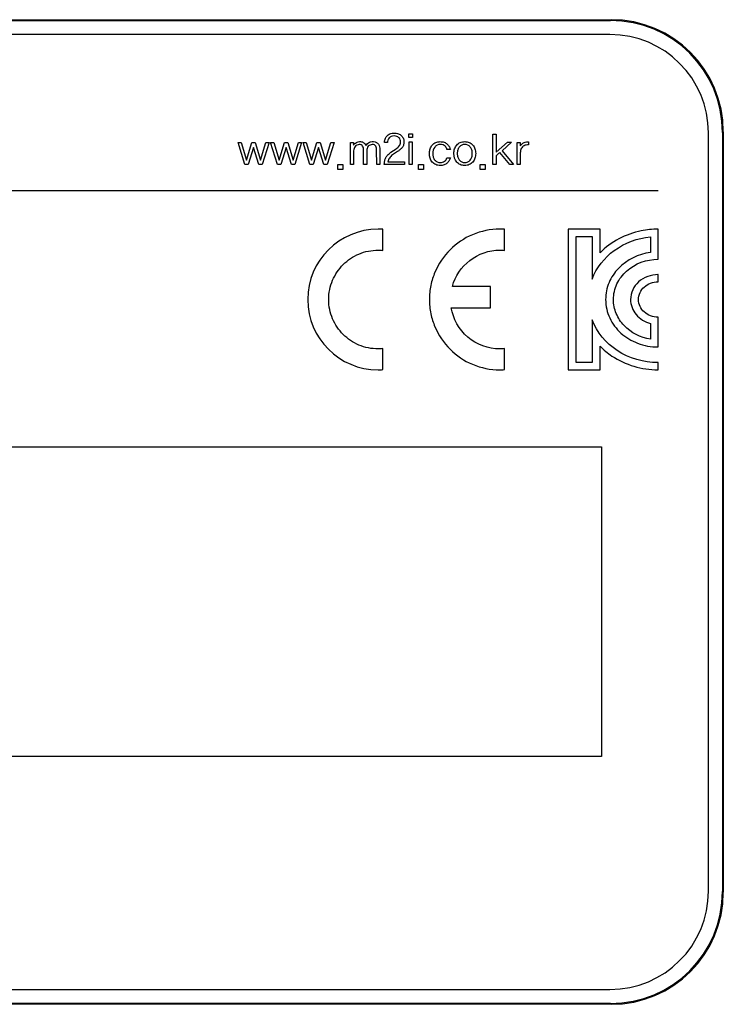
# Model space of a CAD drawing. Header units: millimetres. Extents: x 0 to 1189, y 0 to 841.
# Tile 16 of 22: x 873 to 898, y 421 to 456. Entities that reach past the tile are written whole.
import ezdxf

# ---------------------------------------------------------------- set-up
doc = ezdxf.new("R2010")
doc.units = ezdxf.units.MM
doc.header["$LTSCALE"] = 65.395
doc.layers.add('PRODUCT_LABEL_RX-SHAPE', color=7, linetype='CONTINUOUS')
doc.layers.add('REAR_CASE-RW07-SHAPE', color=7, linetype='CONTINUOUS')

msp = doc.modelspace()

# ---------------------------------------------------------------- linework, layer by layer
at = {"layer": 'PRODUCT_LABEL_RX-SHAPE', "color": 7, "linetype": 'Continuous'}
for p, q in [((893.873, 455.674), (851.925, 455.674)), ((886.727, 452.011), (886.727, 452.14)), ((886.727, 452.14), (886.852, 452.14)), ((886.852, 452.011), (886.727, 452.011)), ((886.733, 451.052), (886.733, 451.853)), ((886.733, 451.853), (886.844, 451.853)), ((886.844, 451.853), (886.845, 451.049)), ((886.852, 452.14), (886.852, 452.011)), ((889.712, 451.052), (889.712, 452.133)), ((889.712, 452.133), (889.824, 452.133)), ((889.824, 452.133), (889.824, 451.493)), ((890.977, 451.864), (890.978, 451.75)), ((897.373, 425.227), (897.373, 452.174)), ((880.66, 451.836), (880.773, 451.838)), ((880.903, 451.049), (880.66, 451.836)), ((880.773, 451.838), (880.961, 451.21)), ((880.961, 451.21), (881.149, 451.838)), ((881.209, 451.658), (881.021, 451.049)), ((881.149, 451.838), (881.269, 451.838)), ((881.398, 451.049), (881.209, 451.658)), ((881.269, 451.838), (881.458, 451.21)), ((881.458, 451.21), (881.647, 451.838)), ((881.758, 451.836), (881.516, 451.049)), ((881.647, 451.838), (881.758, 451.836)), ((881.815, 451.836), (881.928, 451.838)), ((882.058, 451.049), (881.815, 451.836)), ((881.928, 451.838), (882.117, 451.21)), ((882.117, 451.21), (882.305, 451.838)), ((882.365, 451.658), (882.176, 451.049)), ((882.305, 451.838), (882.425, 451.838)), ((882.553, 451.049), (882.365, 451.658)), ((882.425, 451.838), (882.613, 451.21)), ((882.613, 451.21), (882.802, 451.838)), ((882.913, 451.836), (882.671, 451.049)), ((882.802, 451.838), (882.913, 451.836)), ((882.97, 451.836), (883.083, 451.838)), ((883.213, 451.049), (882.97, 451.836)), ((883.083, 451.838), (883.271, 451.21)), ((883.271, 451.21), (883.459, 451.838)), ((883.519, 451.658), (883.331, 451.049)), ((883.459, 451.838), (883.579, 451.838)), ((883.707, 451.049), (883.519, 451.658)), ((883.579, 451.838), (883.768, 451.21)), ((883.768, 451.21), (883.957, 451.838)), ((884.068, 451.836), (883.826, 451.049)), ((883.957, 451.838), (884.068, 451.836)), ((884.653, 451.052), (884.653, 451.836)), ((884.653, 451.836), (884.765, 451.836)), ((884.765, 451.836), (884.765, 451.745)), ((884.765, 451.543), (884.765, 451.052)), ((885.119, 451.052), (885.117, 451.557)), ((885.231, 451.543), (885.231, 451.052)), ((885.583, 451.052), (885.581, 451.557)), ((885.695, 451.59), (885.695, 451.052)), ((885.964, 451.832), (885.859, 451.832)), ((886.091, 451.486), (886.274, 451.612)), ((886.324, 451.514), (886.146, 451.392)), ((888.2, 451.592), (888.079, 451.59)), ((889.824, 451.493), (890.227, 451.849)), ((890.375, 451.849), (890.039, 451.544)), ((890.039, 451.544), (890.45, 451.049)), ((890.227, 451.849), (890.375, 451.849)), ((890.575, 451.052), (890.575, 451.836)), ((890.575, 451.836), (890.683, 451.836)), ((890.683, 451.836), (890.687, 451.712)), ((885.982, 451.15), (886.569, 451.15)), ((886.569, 451.15), (886.569, 451.056)), ((888.078, 451.29), (888.2, 451.288)), ((889.824, 451.363), (889.824, 451.052)), ((890.313, 451.049), (889.96, 451.476)), ((890.687, 451.464), (890.687, 451.052)), ((881.021, 451.049), (880.903, 451.049)), ((881.516, 451.049), (881.398, 451.049)), ((882.176, 451.049), (882.058, 451.049)), ((882.671, 451.049), (882.553, 451.049)), ((883.331, 451.049), (883.213, 451.049)), ((883.826, 451.049), (883.707, 451.049)), ((884.203, 450.876), (884.203, 451.049)), ((884.203, 451.049), (884.382, 451.049)), ((884.382, 450.876), (884.203, 450.876)), ((884.382, 451.049), (884.382, 450.876)), ((884.765, 451.052), (884.653, 451.052)), ((885.231, 451.052), (885.119, 451.052)), ((885.695, 451.052), (885.583, 451.052)), ((886.569, 451.056), (885.852, 451.058)), ((886.845, 451.049), (886.733, 451.052)), ((887.064, 450.876), (887.064, 451.049)), ((887.064, 451.049), (887.244, 451.049)), ((887.244, 450.876), (887.064, 450.876)), ((887.244, 451.049), (887.244, 450.876)), ((889.261, 450.876), (889.261, 451.049)), ((889.261, 451.049), (889.44, 451.049)), ((889.44, 450.876), (889.261, 450.876)), ((889.44, 451.049), (889.44, 450.876)), ((889.824, 451.052), (889.712, 451.052)), ((890.45, 451.049), (890.313, 451.049)), ((890.687, 451.052), (890.575, 451.052)), ((850.588, 450.129), (895.588, 450.129)), ((885.797, 448.001), (885.797, 448.749)), ((890.119, 448.001), (890.119, 448.749)), ((892.391, 448.754), (892.391, 443.754)), ((893.518, 448.754), (892.391, 448.754)), ((893.518, 447.913), (893.518, 448.754)), ((895.588, 448.754), (895.578, 448.754)), ((895.588, 447.685), (895.588, 448.754)), ((892.671, 444.011), (892.671, 448.496)), ((892.671, 448.496), (893.236, 448.496)), ((893.236, 448.496), (893.236, 446.981)), ((895.308, 448.483), (895.308, 447.923)), ((895.578, 447.685), (895.588, 447.685)), ((895.588, 447.138), (895.578, 447.138)), ((895.588, 446.882), (895.588, 447.138)), ((889.632, 446.721), (888.273, 446.721)), ((889.632, 445.963), (889.632, 446.721)), ((895.578, 446.882), (895.588, 446.882)), ((888.232, 445.963), (889.632, 445.963)), ((895.588, 445.627), (895.578, 445.627)), ((895.588, 444.566), (895.588, 445.627)), ((893.236, 445.526), (893.236, 444.011)), ((895.308, 445.405), (895.308, 444.841)), ((885.797, 443.761), (885.797, 444.507)), ((890.119, 443.761), (890.119, 444.507)), ((893.518, 443.754), (893.518, 444.595)), ((895.578, 444.566), (895.588, 444.566)), ((893.236, 444.011), (892.671, 444.011)), ((895.588, 444.011), (895.578, 444.011)), ((895.588, 443.754), (895.588, 444.011)), ((892.391, 443.754), (893.518, 443.754)), ((895.578, 443.754), (895.588, 443.754)), ((852.41, 441.017), (893.574, 441.017)), ((893.574, 441.017), (893.574, 430.014)), ((893.574, 430.014), (852.41, 430.014)), ((851.925, 421.727), (893.873, 421.727))]:
    msp.add_line(p, q, dxfattribs=at)
for centre, radius, start, end in [((893.873, 452.174), 3.5, 0, 90), ((885.635, 446.254), 2.5, 90.0117, 180.0041), ((885.635, 446.254), 2.5, 179.9959, 269.9883), ((885.632, 445.742), 1.988, 270.0704, 274.772), ((889.956, 445.696), 1.942, 270.0354, 274.8275), ((893.873, 425.227), 3.5, 270, 0)]:
    msp.add_arc(centre, radius, start, end, dxfattribs=at)
for points, knots in [([(884.765, 451.745), (884.791, 451.78), (884.841, 451.828), (884.93, 451.865), (885.004, 451.868), (885.074, 451.857), (885.146, 451.817), (885.185, 451.767), (885.2, 451.731)], [0, 0, 0, 0, 0.245089, 0.381234, 0.538268, 0.660352, 0.776935, 1, 1, 1, 1]), ([(885.2, 451.731), (885.21, 451.745), (885.239, 451.775), (885.289, 451.824), (885.371, 451.867), (885.473, 451.869), (885.576, 451.85), (885.649, 451.777), (885.686, 451.687), (885.695, 451.622), (885.695, 451.59)], [0, 0, 0, 0, 0.070909, 0.1741, 0.297936, 0.449171, 0.59514, 0.72692, 0.863174, 1, 1, 1, 1]), ([(885.859, 451.832), (885.858, 451.873), (885.873, 451.958), (885.939, 452.072), (886.055, 452.16), (886.204, 452.178), (886.352, 452.16), (886.47, 452.083), (886.542, 451.973), (886.554, 451.889), (886.553, 451.848)], [0, 0, 0, 0, 0.114649, 0.235332, 0.361185, 0.503815, 0.644833, 0.76886, 0.885632, 1, 1, 1, 1]), ([(886.057, 452.029), (886.045, 452.02), (885.99, 451.968), (885.965, 451.89), (885.964, 451.832)], [0, 0, 0, 0, 0.203723, 1, 1, 1, 1]), ([(886.274, 451.612), (886.315, 451.641), (886.374, 451.688), (886.427, 451.774), (886.439, 451.852), (886.428, 451.936), (886.378, 452.011), (886.297, 452.061), (886.199, 452.073), (886.113, 452.063), (886.069, 452.037), (886.057, 452.029)], [0, 0, 0, 0, 0.186098, 0.273828, 0.366433, 0.475478, 0.580235, 0.689949, 0.814701, 0.94423, 1, 1, 1, 1]), ([(887.475, 451.591), (887.477, 451.597), (887.495, 451.653), (887.549, 451.751), (887.679, 451.849), (887.834, 451.872), (887.981, 451.854), (888.093, 451.783), (888.166, 451.693), (888.194, 451.624), (888.2, 451.592)], [0, 0, 0, 0, 0.019045, 0.178747, 0.334332, 0.501588, 0.647823, 0.778542, 0.898146, 1, 1, 1, 1]), ([(888.429, 451.141), (888.359, 451.223), (888.311, 451.394), (888.341, 451.609), (888.42, 451.751), (888.55, 451.849), (888.712, 451.874), (888.874, 451.849), (888.962, 451.784), (888.996, 451.745)], [0, 0, 0, 0, 0.250617, 0.382669, 0.504963, 0.623938, 0.752128, 0.880616, 1, 1, 1, 1]), ([(890.687, 451.712), (890.702, 451.737), (890.742, 451.786), (890.819, 451.835), (890.901, 451.857), (890.953, 451.864), (890.977, 451.864)], [0, 0, 0, 0, 0.264087, 0.536885, 0.792255, 1, 1, 1, 1]), ([(885.117, 451.557), (885.117, 451.609), (885.112, 451.69), (885.034, 451.759), (884.958, 451.765), (884.879, 451.751), (884.792, 451.683), (884.765, 451.597), (884.765, 451.543)], [0, 0, 0, 0, 0.251531, 0.354011, 0.477558, 0.608727, 0.735482, 1, 1, 1, 1]), ([(885.581, 451.557), (885.581, 451.609), (885.577, 451.689), (885.5, 451.759), (885.423, 451.765), (885.345, 451.752), (885.256, 451.685), (885.231, 451.598), (885.231, 451.543)], [0, 0, 0, 0, 0.251209, 0.352917, 0.476286, 0.607034, 0.732403, 1, 1, 1, 1]), ([(886.553, 451.848), (886.552, 451.808), (886.54, 451.732), (886.48, 451.639), (886.404, 451.573), (886.352, 451.532), (886.324, 451.514)], [0, 0, 0, 0, 0.284752, 0.52909, 0.766964, 1, 1, 1, 1]), ([(888.2, 451.288), (888.191, 451.254), (888.16, 451.186), (888.088, 451.096), (887.977, 451.028), (887.833, 451.012), (887.679, 451.035), (887.504, 451.169), (887.441, 451.387), (887.461, 451.544), (887.475, 451.591)], [0, 0, 0, 0, 0.082844, 0.173054, 0.270002, 0.380944, 0.509984, 0.630523, 0.882555, 1, 1, 1, 1]), ([(888.079, 451.59), (888.075, 451.61), (888.056, 451.651), (888.012, 451.71), (887.937, 451.759), (887.838, 451.77), (887.73, 451.751), (887.607, 451.649), (887.566, 451.485), (887.579, 451.366), (887.589, 451.329)], [0, 0, 0, 0, 0.068414, 0.151145, 0.244364, 0.356482, 0.478877, 0.600417, 0.871158, 1, 1, 1, 1]), ([(888.996, 451.745), (889.031, 451.706), (889.085, 451.609), (889.108, 451.444), (889.085, 451.278), (889.005, 451.135), (888.875, 451.035), (888.712, 451.01), (888.55, 451.035), (888.463, 451.102), (888.429, 451.141)], [0, 0, 0, 0, 0.121728, 0.252943, 0.383429, 0.506263, 0.625727, 0.753481, 0.880939, 1, 1, 1, 1]), ([(888.511, 451.664), (888.49, 451.636), (888.456, 451.565), (888.441, 451.444), (888.457, 451.318), (888.512, 451.211), (888.6, 451.135), (888.712, 451.114), (888.824, 451.135), (888.883, 451.185), (888.906, 451.213)], [0, 0, 0, 0, 0.113057, 0.25329, 0.392316, 0.51992, 0.639102, 0.759481, 0.880273, 1, 1, 1, 1]), ([(888.906, 451.213), (888.931, 451.244), (888.97, 451.318), (888.985, 451.444), (888.97, 451.569), (888.914, 451.677), (888.824, 451.751), (888.712, 451.771), (888.601, 451.751), (888.539, 451.7), (888.514, 451.668), (888.511, 451.664)], [0, 0, 0, 0, 0.124602, 0.260045, 0.396663, 0.520862, 0.636461, 0.754017, 0.871169, 0.986233, 1, 1, 1, 1]), ([(890.978, 451.75), (890.952, 451.75), (890.898, 451.748), (890.823, 451.725), (890.763, 451.679), (890.698, 451.6), (890.687, 451.518), (890.687, 451.464)], [0, 0, 0, 0, 0.171118, 0.344336, 0.501647, 0.650456, 1, 1, 1, 1]), ([(885.852, 451.058), (885.853, 451.092), (885.863, 451.164), (885.889, 451.276), (885.964, 451.393), (886.044, 451.454), (886.091, 451.486)], [0, 0, 0, 0, 0.203213, 0.418644, 0.668265, 1, 1, 1, 1]), ([(886.146, 451.392), (886.103, 451.363), (886.032, 451.29), (885.991, 451.197), (885.982, 451.15)], [0, 0, 0, 0, 0.522105, 1, 1, 1, 1]), ([(887.589, 451.329), (887.59, 451.324), (887.603, 451.282), (887.641, 451.21), (887.73, 451.135), (887.833, 451.116), (887.925, 451.128), (888.018, 451.178), (888.064, 451.244), (888.078, 451.29)], [0, 0, 0, 0, 0.02185, 0.199224, 0.364448, 0.530612, 0.660518, 0.780087, 1, 1, 1, 1]), ([(889.96, 451.476), (889.951, 451.47), (889.929, 451.452), (889.892, 451.422), (889.856, 451.39), (889.833, 451.37), (889.824, 451.363)], [0, 0, 0, 0, 0.176647, 0.483333, 0.800592, 1, 1, 1, 1]), ([(889.957, 448.754), (889.626, 448.754), (888.968, 448.622), (888.146, 448.066), (887.684, 447.383), (887.49, 446.756), (887.44, 446.254), (887.49, 445.752), (887.684, 445.125), (888.146, 444.442), (888.968, 443.886), (889.626, 443.754), (889.957, 443.754)], [0, 0, 0, 0, 0.127026, 0.249679, 0.372333, 0.435209, 0.5, 0.564791, 0.627667, 0.750321, 0.872974, 1, 1, 1, 1]), ([(895.578, 448.754), (895.378, 448.754), (894.627, 448.683), (893.907, 448.307), (893.518, 447.913)], [0, 0, 0, 0, 0.264676, 1, 1, 1, 1]), ([(893.236, 446.981), (893.389, 447.382), (893.975, 448.12), (894.853, 448.438), (895.308, 448.483)], [0, 0, 0, 0, 0.484328, 1, 1, 1, 1]), ([(885.634, 444.498), (885.402, 444.498), (884.94, 444.591), (884.363, 444.981), (884.039, 445.461), (883.903, 445.901), (883.868, 446.254), (883.903, 446.607), (884.039, 447.046), (884.363, 447.526), (884.94, 447.917), (885.402, 448.009), (885.634, 448.009)], [0, 0, 0, 0, 0.127017, 0.249674, 0.372353, 0.435243, 0.500041, 0.564834, 0.627711, 0.750354, 0.872986, 1, 1, 1, 1]), ([(888.273, 446.721), (888.372, 447.078), (888.814, 447.751), (889.581, 448.009), (889.957, 448.009)], [0, 0, 0, 0, 0.495719, 1, 1, 1, 1]), ([(895.308, 447.923), (894.89, 447.869), (894.271, 447.572), (893.861, 446.955), (893.738, 446.563), (893.706, 446.243), (893.742, 445.913), (893.89, 445.486), (894.241, 445.022), (894.852, 444.653), (895.333, 444.566), (895.578, 444.566)], [0, 0, 0, 0, 0.240217, 0.355831, 0.413865, 0.473073, 0.537957, 0.601526, 0.728608, 0.860387, 1, 1, 1, 1]), ([(895.308, 444.841), (894.961, 444.896), (894.452, 445.152), (894.115, 445.668), (894.014, 445.995), (893.987, 446.263), (894.018, 446.542), (894.144, 446.904), (894.562, 447.463), (895.18, 447.685), (895.578, 447.685)], [0, 0, 0, 0, 0.238909, 0.353824, 0.411498, 0.470336, 0.536192, 0.600664, 0.729481, 1, 1, 1, 1]), ([(895.578, 447.138), (895.333, 447.138), (894.952, 447), (894.658, 446.608), (894.582, 446.273), (894.64, 445.961), (894.844, 445.62), (895.117, 445.456), (895.308, 445.405)], [0, 0, 0, 0, 0.28138, 0.41569, 0.550836, 0.662439, 0.772578, 1, 1, 1, 1]), ([(895.578, 445.627), (895.404, 445.627), (895.134, 445.724), (894.926, 446.002), (894.868, 446.253), (894.926, 446.505), (895.133, 446.784), (895.404, 446.882), (895.578, 446.882)], [0, 0, 0, 0, 0.255488, 0.376981, 0.499367, 0.622427, 0.744349, 1, 1, 1, 1]), ([(889.957, 444.498), (889.553, 444.498), (888.723, 444.799), (888.298, 445.569), (888.232, 445.963)], [0, 0, 0, 0, 0.502843, 1, 1, 1, 1]), ([(895.578, 444.011), (895.074, 444.011), (894.077, 444.288), (893.404, 445.088), (893.236, 445.526)], [0, 0, 0, 0, 0.518032, 1, 1, 1, 1]), ([(893.518, 444.595), (893.646, 444.465), (894.227, 443.982), (895.007, 443.754), (895.578, 443.754)], [0, 0, 0, 0, 0.242276, 1, 1, 1, 1])]:
    msp.add_open_spline(points, degree=3, knots=knots, dxfattribs=at)
for points in [[(885.797, 448.749), (885.743, 448.752), (885.689, 448.754), (885.634, 448.754)], [(890.119, 448.749), (890.065, 448.752), (890.011, 448.754), (889.957, 448.754)], [(885.634, 448.009), (885.689, 448.009), (885.743, 448.005), (885.797, 448.001)], [(889.957, 448.009), (890.011, 448.009), (890.065, 448.005), (890.119, 448.001)], [(885.797, 444.507), (885.743, 444.503), (885.689, 444.498), (885.634, 444.498)], [(890.119, 444.507), (890.065, 444.503), (890.011, 444.498), (889.957, 444.498)]]:
    msp.add_open_spline(points, degree=3, dxfattribs=at)
at = {"layer": 'REAR_CASE-RW07-SHAPE', "color": 7, "linetype": 'Continuous'}
for p, q in [((851.884, 456.201), (893.914, 456.201)), ((851.91, 456.174), (893.888, 456.174)), ((893.914, 456.201), (893.888, 456.174)), ((897.899, 452.216), (897.873, 452.19)), ((897.899, 452.216), (897.899, 425.185)), ((897.873, 452.19), (897.873, 425.212)), ((897.899, 425.185), (897.873, 425.212)), ((893.914, 421.201), (851.884, 421.201)), ((893.888, 421.227), (851.91, 421.227)), ((893.914, 421.201), (893.888, 421.227))]:
    msp.add_line(p, q, dxfattribs=at)
for centre, major_axis in [((893.857, 452.159), (2.85, 2.85)), ((893.884, 452.185), (2.85, 2.85)), ((893.857, 425.242), (2.85, -2.85)), ((893.884, 425.216), (2.85, -2.85))]:
    msp.add_ellipse(centre, major_axis=major_axis, ratio=0.992433, start_param=-0.7816, end_param=0.7816, dxfattribs=at)

doc.saveas('drawing.dxf')
